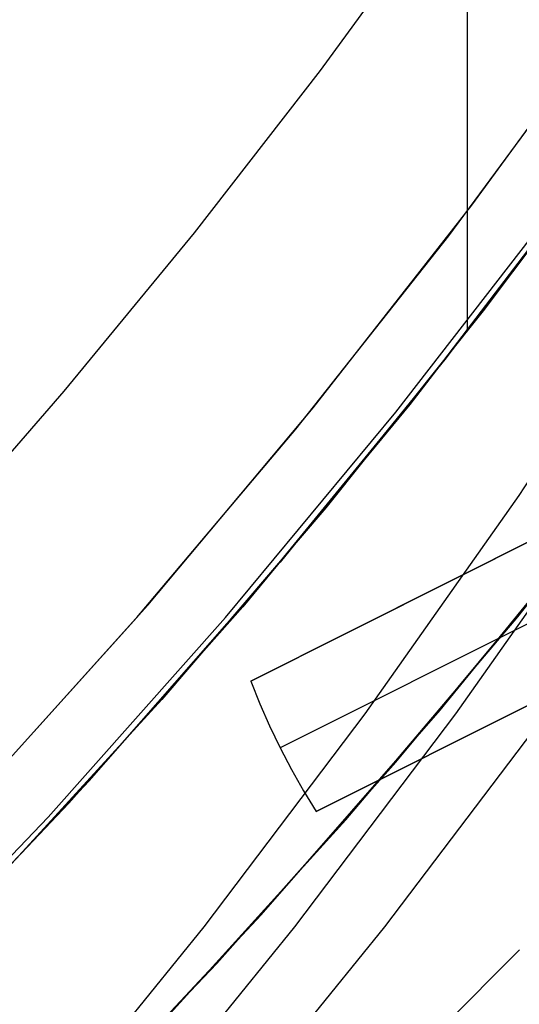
# Model space of a CAD drawing. Header units: millimetres. Extents: x 6038 to 7358, y -8545 to -7225.
# Tile 208 of 256: x 6736.37 to 6739.79, y -7921.26 to -7914.51. Entities that reach past the tile are written whole.
import ezdxf

# ---------------------------------------------------------------- set-up
doc = ezdxf.new("R2010")
doc.units = ezdxf.units.MM
doc.layers.add('color', color=7, linetype='Continuous')

msp = doc.modelspace()

# ---------------------------------------------------------------- linework, layer by layer
at = {"color": 7, "true_color": 0xffffff}
for p, q in [((6739.4363, -7852.0335, 62.3173), (6739.4363, -7916.6453, 77.2342)), ((6738.4306, -7914.8568, 103.0637), (6739.2613, -7913.7206, 103.0637)), ((6738.4306, -7914.8568, 103.0637), (6739.2613, -7913.7206, 103.0637)), ((6739.4691, -7915.7802, 62.1), (6740.509, -7914.3548, 62.1)), ((6739.4691, -7915.7802, 62.1), (6740.509, -7914.3548, 62.1)), ((6739.3105, -7915.9889, 62.1), (6740.3143, -7914.6296, 62.1)), ((6737.5679, -7915.9686, 103.0637), (6738.4306, -7914.8568, 103.0637)), ((6737.5679, -7915.9686, 103.0637), (6738.4306, -7914.8568, 103.0637)), ((6740.5812, -7915.121, 69.1602), (6739.5479, -7916.5038, 69.4795)), ((6740.5812, -7915.121, 69.1602), (6739.5479, -7916.5038, 69.4795)), ((6739.2868, -7916.8367, 77.6), (6740.3692, -7915.4083, 77.6)), ((6739.1817, -7916.9701, 67.1), (6740.2774, -7915.5335, 67.1)), ((6739.1817, -7916.9701, 67.1), (6740.2774, -7915.5335, 67.1)), ((6740.1397, -7915.7198, 88.1), (6739.0429, -7917.1449, 88.1)), ((6740.1397, -7915.7198, 88.1), (6739.0429, -7917.1449, 88.1)), ((6738.3812, -7917.1692, 62.1), (6739.4691, -7915.7802, 62.1)), ((6738.3812, -7917.1692, 62.1), (6739.4691, -7915.7802, 62.1)), ((6738.9487, -7917.1984, 77.3618), (6740.0671, -7915.7531, 77.0282)), ((6738.9487, -7917.1984, 77.3618), (6740.0671, -7915.7531, 77.0282)), ((6736.6738, -7917.0551, 103.0637), (6737.5679, -7915.9686, 103.0637)), ((6736.6738, -7917.0551, 103.0637), (6737.5679, -7915.9686, 103.0637)), ((6738.2628, -7917.3146, 62.1), (6739.3105, -7915.9889, 62.1)), ((6739.7931, -7917.7681, 53.6178), (6740.7971, -7916.2346, 53.386)), ((6739.7931, -7917.7681, 53.6178), (6740.7971, -7916.2346, 53.386)), ((6739.5479, -7916.5038, 69.4795), (6738.4683, -7917.8526, 69.7909)), ((6739.5479, -7916.5038, 69.4795), (6738.4683, -7917.8526, 69.7909)), ((6738.1559, -7918.227, 77.6), (6739.2868, -7916.8367, 77.6)), ((6738.0368, -7918.3679, 67.1), (6739.1817, -7916.9701, 67.1)), ((6738.0368, -7918.3679, 67.1), (6739.1817, -7916.9701, 67.1)), ((6735.7489, -7918.1157, 103.0637), (6736.6738, -7917.0551, 103.0637)), ((6735.7489, -7918.1157, 103.0637), (6736.6738, -7917.0551, 103.0637)), ((6737.2463, -7918.5202, 62.1), (6738.3812, -7917.1692, 62.1)), ((6737.2463, -7918.5202, 62.1), (6738.3812, -7917.1692, 62.1)), ((6737.78, -7918.6054, 77.6867), (6738.9487, -7917.1984, 77.3618)), ((6737.78, -7918.6054, 77.6867), (6738.9487, -7917.1984, 77.3618)), ((6739.0429, -7917.1449, 88.1), (6737.8976, -7918.5312, 88.1)), ((6739.0429, -7917.1449, 88.1), (6737.8976, -7918.5312, 88.1)), ((6739.7837, -7918.6, 67.1), (6740.9145, -7917.1692, 67.1)), ((6739.7837, -7918.6, 67.1), (6740.9145, -7917.1692, 67.1)), ((6737.1722, -7918.6053, 62.1), (6738.2628, -7917.3146, 62.1)), ((6738.7383, -7919.2654, 53.8613), (6739.7931, -7917.7681, 53.6178)), ((6738.7383, -7919.2654, 53.8613), (6739.7931, -7917.7681, 53.6178)), ((6739.2515, -7919.2401, 65.5955), (6740.4289, -7917.7959, 65.5955)), ((6740.4117, -7917.7681, 56.2973), (6739.3569, -7919.2654, 56.5409)), ((6738.4683, -7917.8526, 69.7909), (6737.3436, -7919.166, 70.0941)), ((6738.4683, -7917.8526, 69.7909), (6737.3436, -7919.166, 70.0941)), ((6738.9472, -7919.5973, 64.0911), (6740.1255, -7918.178, 64.0911)), ((6738.9472, -7919.5973, 64.0911), (6740.1255, -7918.178, 64.0911)), ((6736.8441, -7919.7252, 67.1), (6738.0368, -7918.3679, 67.1)), ((6736.8441, -7919.7252, 67.1), (6738.0368, -7918.3679, 67.1)), ((6736.0659, -7919.8316, 62.1), (6737.2463, -7918.5202, 62.1)), ((6736.0659, -7919.8316, 62.1), (6737.2463, -7918.5202, 62.1)), ((6737.8976, -7918.5312, 88.1), (6736.7052, -7919.8773, 88.1)), ((6737.8976, -7918.5312, 88.1), (6736.7052, -7919.8773, 88.1)), ((6736.0399, -7919.8595, 62.1), (6737.1722, -7918.6053, 62.1)), ((6736.5626, -7919.9725, 78.0023), (6737.78, -7918.6054, 77.6867)), ((6736.5626, -7919.9725, 78.0023), (6737.78, -7918.6054, 77.6867)), ((6738.6049, -7919.9916, 67.1), (6739.7837, -7918.6, 67.1)), ((6738.6049, -7919.9916, 67.1), (6739.7837, -7918.6, 67.1)), ((6737.3436, -7919.166, 70.0941), (6736.175, -7920.4424, 70.3888)), ((6737.3436, -7919.166, 70.0941), (6736.175, -7920.4424, 70.3888)), ((6737.634, -7920.7246, 54.1163), (6738.7383, -7919.2654, 53.8613)), ((6737.634, -7920.7246, 54.1163), (6738.7383, -7919.2654, 53.8613)), ((6738.0246, -7920.6426, 65.5955), (6739.2515, -7919.2401, 65.5955)), ((6739.3569, -7919.2654, 56.5409), (6738.2527, -7920.7246, 56.7958)), ((6739.9755, -7919.2654, 59.2204), (6738.8713, -7920.7246, 59.4753)), ((6739.9755, -7919.2654, 59.2204), (6738.8713, -7920.7246, 59.4753)), ((6737.7208, -7920.9751, 64.0911), (6738.9472, -7919.5973, 64.0911)), ((6737.7208, -7920.9751, 64.0911), (6738.9472, -7919.5973, 64.0911)), ((6735.605, -7921.0403, 67.1), (6736.8441, -7919.7252, 67.1)), ((6735.605, -7921.0403, 67.1), (6736.8441, -7919.7252, 67.1)), ((6736.7052, -7919.8773, 88.1), (6735.4669, -7921.1813, 88.1)), ((6736.7052, -7919.8773, 88.1), (6735.4669, -7921.1813, 88.1)), ((6735.2977, -7921.2982, 78.3084), (6736.5626, -7919.9725, 78.0023)), ((6735.2977, -7921.2982, 78.3084), (6736.5626, -7919.9725, 78.0023)), ((6737.3794, -7921.3422, 67.1), (6738.6049, -7919.9916, 67.1)), ((6737.3794, -7921.3422, 67.1), (6738.6049, -7919.9916, 67.1)), ((6736.7497, -7922.0015, 65.5955), (6738.0246, -7920.6426, 65.5955)), ((6736.4816, -7922.144, 54.3823), (6737.634, -7920.7246, 54.1163)), ((6736.4816, -7922.144, 54.3823), (6737.634, -7920.7246, 54.1163)), ((6738.2527, -7920.7246, 56.7958), (6737.1002, -7922.144, 57.0619)), ((6738.8713, -7920.7246, 59.4753), (6737.7188, -7922.144, 59.7414)), ((6738.8713, -7920.7246, 59.4753), (6737.7188, -7922.144, 59.7414)), ((6739.7969, -7920.8819, 77.1991), (6738.5067, -7922.1705, 77.4966)), ((6739.7969, -7920.8819, 77.1991), (6738.5067, -7922.1705, 77.4966)), ((6736.4476, -7922.31, 64.0911), (6737.7208, -7920.9751, 64.0911)), ((6736.4476, -7922.31, 64.0911), (6737.7208, -7920.9751, 64.0911))]:
    msp.add_line(p, q, dxfattribs=at)
at = {"layer": 'color', "color": 254, "true_color": 0xcad1ee}
for p, q in [((6740.2105, -7917.9092, 28.2), (6737.9528, -7919.0407, 28.2)), ((6740.2105, -7917.9092, 28.2), (6737.9528, -7919.0407, 28.2)), ((6737.9528, -7919.0407, 26.7), (6740.2105, -7917.9092, 22.3699)), ((6737.9528, -7919.0407, 26.7), (6740.2105, -7917.9092, 22.3699)), ((6738.6872, -7918.6726, 25.2849), (6740.2105, -7917.9092, 25.2849)), ((6740.3894, -7918.3788, 22.3699), (6738.1544, -7919.4989, 26.7)), ((6739.0816, -7918.4749, 28.2), (6739.0816, -7918.4749, 24.5266)), ((6738.4008, -7919.9347, 28.2), (6740.6586, -7918.8032, 28.2)), ((6738.4008, -7919.9347, 28.2), (6740.6586, -7918.8032, 28.2)), ((6740.6586, -7918.8032, 22.3699), (6738.4008, -7919.9347, 26.7)), ((6740.6586, -7918.8032, 22.3699), (6738.4008, -7919.9347, 26.7)), ((6739.1353, -7919.5666, 25.2849), (6740.6586, -7918.8032, 25.2849)), ((6737.9528, -7919.0407, 28.2), (6738.0148, -7919.1957, 28.2)), ((6737.9528, -7919.0407, 28.2), (6738.0148, -7919.1957, 28.2)), ((6737.9528, -7919.0407, 28.2), (6737.9528, -7919.0407, 26.7)), ((6737.9528, -7919.0407, 26.7), (6738.0148, -7919.1957, 26.7)), ((6737.9528, -7919.0407, 27.45), (6738.0148, -7919.1957, 27.45)), ((6737.9528, -7919.0407, 28.2), (6737.9528, -7919.0407, 26.7)), ((6737.9528, -7919.0407, 26.7), (6738.0148, -7919.1957, 26.7)), ((6738.0148, -7919.1957, 28.2), (6738.0821, -7919.3485, 28.2)), ((6738.0148, -7919.1957, 28.2), (6738.0821, -7919.3485, 28.2)), ((6738.0148, -7919.1957, 26.7), (6738.0821, -7919.3485, 26.7)), ((6738.0148, -7919.1957, 27.45), (6738.0821, -7919.3485, 27.45)), ((6738.0148, -7919.1957, 26.7), (6738.0821, -7919.3485, 26.7)), ((6738.0821, -7919.3485, 28.2), (6738.1544, -7919.4989, 28.2)), ((6738.0821, -7919.3485, 28.2), (6738.1544, -7919.4989, 28.2)), ((6738.0821, -7919.3485, 26.7), (6738.1544, -7919.4989, 26.7)), ((6738.0821, -7919.3485, 27.45), (6738.1544, -7919.4989, 27.45)), ((6738.0821, -7919.3485, 26.7), (6738.1544, -7919.4989, 26.7)), ((6739.5297, -7919.369, 24.5266), (6739.5297, -7919.369, 28.2)), ((6738.1544, -7919.4989, 28.2), (6738.2317, -7919.6469, 28.2)), ((6738.1544, -7919.4989, 28.2), (6738.2317, -7919.6469, 28.2)), ((6738.1544, -7919.4989, 26.7), (6738.2317, -7919.6469, 26.7)), ((6738.1544, -7919.4989, 27.45), (6738.2317, -7919.6469, 27.45)), ((6738.1544, -7919.4989, 26.7), (6738.1544, -7919.4989, 28.2)), ((6738.1544, -7919.4989, 26.7), (6738.2317, -7919.6469, 26.7)), ((6738.2317, -7919.6469, 28.2), (6738.3138, -7919.7922, 28.2)), ((6738.2317, -7919.6469, 28.2), (6738.3138, -7919.7922, 28.2)), ((6738.2317, -7919.6469, 26.7), (6738.3138, -7919.7922, 26.7)), ((6738.2317, -7919.6469, 27.45), (6738.3138, -7919.7922, 27.45)), ((6738.2317, -7919.6469, 26.7), (6738.3138, -7919.7922, 26.7)), ((6738.3138, -7919.7922, 28.2), (6738.4008, -7919.9347, 28.2)), ((6738.3138, -7919.7922, 28.2), (6738.4008, -7919.9347, 28.2)), ((6738.3138, -7919.7922, 26.7), (6738.4008, -7919.9347, 26.7)), ((6738.3138, -7919.7922, 27.45), (6738.4008, -7919.9347, 27.45)), ((6738.3138, -7919.7922, 26.7), (6738.4008, -7919.9347, 26.7)), ((6738.4008, -7919.9347, 26.7), (6738.4008, -7919.9347, 28.2)), ((6738.4008, -7919.9347, 26.7), (6738.4008, -7919.9347, 28.2))]:
    msp.add_line(p, q, dxfattribs=at)

doc.saveas('drawing.dxf')
